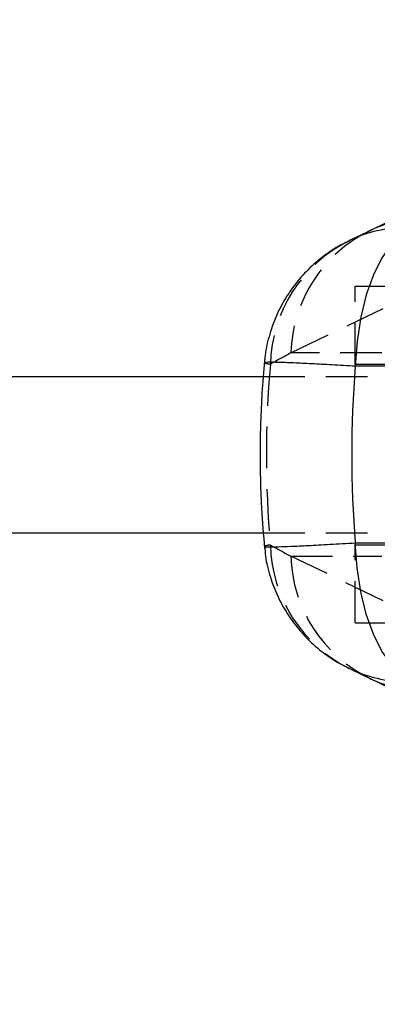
# Model space of a CAD drawing. Extents: x 81 to 742, y 47 to 575.
# Tile 3 of 21: x 308 to 330, y 85 to 145. Entities that reach past the tile are written whole.
import ezdxf

# ---------------------------------------------------------------- set-up
doc = ezdxf.new("R2010")
doc.units = 0
doc.header["$LTSCALE"] = 2
doc.linetypes.add('HIDDEN', pattern=[1.905, 1.27, -0.635])
doc.layers.get('0').update_dxf_attribs({"linetype": 'CONTINUOUS'})
doc.styles.add('SLDTEXTSTYLE0', font='TXT', dxfattribs={"width": 0.75})
doc.dimstyles.new('SLDDIMSTYLE0', dxfattribs={"dimtxt": 7, "dimasz": 6.604, "dimexe": 0, "dimexo": 0.0625, "dimgap": 1.75, "dimtad": 1, "dimdec": 0, "dimrnd": 1e-09, "dimzin": 12, "dimtxsty": 'SLDTEXTSTYLE0', "dimsah": 1, "dimcen": 0.09, "dimazin": 3, "dimtfac": 1, "dimtdec": 0, "dimtofl": 0, "dimtmove": 0, "dimatfit": 3, "dimtolj": 1, "dimtzin": 12})
doc.dimstyles.new('SLDDIMSTYLE3', dxfattribs={"dimtxt": 7, "dimasz": 6.604, "dimexe": 0, "dimexo": 0.0625, "dimgap": 1.75, "dimtad": 1, "dimdec": 3, "dimrnd": 1e-09, "dimzin": 12, "dimtxsty": 'SLDTEXTSTYLE0', "dimblk1": 'NONE', "dimsah": 1, "dimcen": 0, "dimazin": 3, "dimtfac": 1, "dimtdec": 3, "dimtmove": 0, "dimatfit": 3, "dimtolj": 1, "dimtzin": 12})

# ---------------------------------------------------------------- blocks, each defined once
blk = doc.blocks.new('_D_5')
at = {"color": 179, "linetype": 'CONTINUOUS'}
for p, q in [((199.42, 112.188), (199.42, 63.45)), ((344.453, 90.45), (344.453, 63.45)), ((344.453, 65.45), (199.42, 65.45))]:
    blk.add_line(p, q, dxfattribs=at)
for points in [[(199.42, 65.45), (206.024, 64.434), (206.024, 66.466)], [(344.453, 65.45), (337.849, 66.466), (337.849, 64.434)]]:
    blk.add_solid(points, dxfattribs=at)
at = {"color": 179, "linetype": 'CONTINUOUS', "insert": (269.226, 74.474, -50.05), "char_height": 7, "attachment_point": 1, "style": 'SLDTEXTSTYLE0'}
blk.add_mtext('145', dxfattribs=at)
blk = doc.blocks.new('_D_7')
at = {"color": 179, "linetype": 'CONTINUOUS'}
for p, q in [((199.42, 112.188), (199.42, 47.315)), ((399.453, 90.45), (399.453, 47.315)), ((399.453, 49.315), (199.42, 49.315))]:
    blk.add_line(p, q, dxfattribs=at)
for points in [[(199.42, 49.315), (206.024, 48.299), (206.024, 50.331)], [(399.453, 49.315), (392.849, 50.331), (392.849, 48.299)]]:
    blk.add_solid(points, dxfattribs=at)
at = {"color": 179, "linetype": 'CONTINUOUS', "insert": (290.51, 58.339, -50.05), "char_height": 7, "attachment_point": 1, "style": 'SLDTEXTSTYLE0'}
blk.add_mtext('200', dxfattribs=at)
blk = doc.blocks.new('_D_9')
at = {"color": 179, "linetype": 'CONTINUOUS'}
for q in [(310.675, 167.769), (359.627, 139.314)]:
    blk.add_line((352.278, 143.586), q, dxfattribs=at)
blk.add_solid([(352.278, 143.586), (347.08, 147.783), (346.058, 146.026)], dxfattribs=at)
at = {"color": 179, "linetype": 'CONTINUOUS', "char_height": 7, "attachment_point": 1, "rotation": 329.83164, "style": 'SLDTEXTSTYLE0'}
for s, insert in [('%%c', (315.18, 175.519, -50.05)), ('8,5', (324.36, 170.306, -50.05))]:
    blk.add_mtext(s, dxfattribs=dict(at, insert=insert))
blk = doc.blocks.new('_NONE')

msp = doc.modelspace()

# ---------------------------------------------------------------- linework, layer by layer
at = {"color": 7, "linetype": 'CONTINUOUS'}
for p, q in [((334.958934, 135.294512), (329.314575, 132.577382)), ((329.432354, 132.632939), (328.187574, 132.032638)), ((329.314575, 132.577382), (329.430618, 132.632137)), ((328.18969, 132.03362), (328.083452, 131.983465)), ((341.284745, 124.328566), (328.455009, 124.328566)), ((199.420125, 123.712686), (322.842855, 123.712686)), ((199.420125, 114.187686), (322.846353, 114.187686)), ((328.455009, 113.571806), (341.284745, 113.571806)), ((328.18969, 105.866753), (328.084343, 105.91648)), ((328.187574, 105.867734), (329.432354, 105.267433)), ((329.314575, 105.322991), (334.958934, 102.605861)), ((329.314575, 105.322991), (329.430618, 105.268235))]:
    msp.add_line(p, q, dxfattribs=at)
at = {"color": 7, "linetype": 'HIDDEN'}
for p, q in [((328.452774, 124.45242), (328.452774, 129.20242)), ((328.452774, 129.20242), (333.452773, 129.20242)), ((324.517463, 125.142602), (330.161821, 127.859732)), ((330.071431, 125.142602), (324.517463, 125.142602)), ((328.452774, 124.45242), (333.452773, 124.45242)), ((322.842855, 123.712686), (369.425184, 123.712686)), ((322.846353, 114.187686), (369.425184, 114.187686)), ((328.452774, 108.697953), (328.452774, 113.447953)), ((328.452774, 113.447953), (333.452773, 113.447953)), ((330.161821, 110.04064), (324.517463, 112.757771)), ((324.517463, 112.757771), (330.071431, 112.757771)), ((328.452774, 108.697953), (333.452773, 108.697953))]:
    msp.add_line(p, q, dxfattribs=at)
at = {"color": 7, "linetype": 'CONTINUOUS', "flags": 128}
for points in [[(331.989419, 132.685988), (331.310075, 132.344704), (330.666423, 131.753243), (330.076944, 130.928596), (329.558581, 129.894459), (329.126228, 128.68054), (328.7923, 127.321718), (328.566399, 125.857033), (328.455009, 124.328566)], [(331.989419, 105.214384), (331.310075, 105.555668), (330.666423, 106.14713), (330.076944, 106.971776), (329.558581, 108.005914), (329.126228, 109.219832), (328.7923, 110.578654), (328.566399, 112.04334), (328.455009, 113.571806)]]:
    msp.add_lwpolyline(points, dxfattribs=at)
at = {"color": 8, "linetype": 'CONTINUOUS'}
for centre, radius, start, end in [((332.915, 125.086487), 8.311303, 91.38480321, 114.78624792), ((331.683303, 124.485064), 8.317814, 91.3945709, 114.8355819), ((331.683303, 113.415309), 8.317814, 245.1644181, 268.6054291), ((332.915, 112.813886), 8.311303, 245.21375208, 268.61519679)]:
    msp.add_arc(centre, radius, start, end, dxfattribs=at)
at = {"color": 7, "linetype": 'HIDDEN'}
for centre, radius, start, end in [((333.099585, 124.870196), 8.586444, 116.15571761, 178.18197748), ((331.919453, 124.235979), 8.64514, 116.34132161, 178.51596201), ((331.919419, 113.664385), 8.645106, 181.48398444, 243.66540164), ((333.099585, 113.030177), 8.586444, 181.81802252, 243.84428239)]:
    msp.add_arc(centre, radius, start, end, dxfattribs=at)
for centre, major_axis, ratio, start_param, end_param in [((378.61541, 118.950186), (139.197304, 65.639505), 0.19536883, 1.876307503, 1.885949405), ((405.02989, 118.950186), (81.999602, 0), 0.866467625, 3.063968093, 3.219217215), ((378.61541, 118.950186), (139.197304, -65.639505), 0.19536883, 4.397235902, 4.406877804)]:
    msp.add_ellipse(centre, major_axis=major_axis, ratio=ratio, start_param=start_param, end_param=end_param, dxfattribs=at)
at = {"color": 7, "linetype": 'CONTINUOUS'}
msp.add_ellipse((405.02989, 118.950186), major_axis=(76.795225, 0), ratio=0.925187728, start_param=3.065821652, end_param=3.217363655, dxfattribs=at)
for points, knots in [([(328.096297, 131.966544), (327.951147, 131.903023), (327.457718, 131.687088), (326.680811, 131.172093), (325.764853, 130.433889), (324.92886, 129.544672), (324.194877, 128.517154), (323.594509, 127.3727), (323.171724, 126.138145), (322.947092, 125.181834), (322.925722, 124.643329), (322.921753, 124.543306)], [0, 0, 0, 0, 0.05031323, 0.171037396, 0.293301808, 0.422466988, 0.555821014, 0.691860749, 0.829585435, 0.968346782, 1, 1, 1, 1]), ([(322.916832, 124.672859), (322.861319, 124.009387), (322.708262, 122.180094), (322.620883, 119.173288), (322.68909, 116.016825), (322.850542, 114.03941), (322.916832, 113.227514)], [0, 0, 0, 0, 0.174312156, 0.480604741, 0.786744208, 1, 1, 1, 1]), ([(322.930217, 113.357312), (322.942317, 113.159711), (322.981157, 112.525441), (323.247031, 111.496653), (323.693868, 110.315612), (324.282512, 109.250354), (324.973512, 108.308285), (325.743336, 107.493647), (326.562012, 106.815695), (327.343643, 106.291239), (327.864838, 106.033554), (328.088761, 105.922844)], [0, 0, 0, 0, 0.062588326, 0.200898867, 0.333833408, 0.461723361, 0.584703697, 0.702772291, 0.815555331, 0.920756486, 1, 1, 1, 1])]:
    msp.add_open_spline(points, degree=3, knots=knots, dxfattribs=at)
at = {"color": 8, "linetype": 'CONTINUOUS'}
for points, knots in [([(328.455009, 124.328566), (327.974233, 124.357625), (327.013458, 124.415695), (325.75379, 124.483537), (324.619755, 124.537363), (323.742551, 124.569012), (323.174039, 124.575789), (322.907604, 124.567252), (322.933814, 124.548113), (322.941851, 124.542244)], [0, 0, 0, 0, 0.148728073, 0.297215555, 0.449856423, 0.625875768, 0.776499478, 0.931461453, 1, 1, 1, 1]), ([(322.920822, 113.356537), (322.916177, 113.35486), (322.869315, 113.337943), (323.085552, 113.325538), (323.622129, 113.327756), (324.514298, 113.359024), (325.570315, 113.407444), (326.877865, 113.476728), (327.929295, 113.540114), (328.455009, 113.571806)], [0, 0, 0, 0, 0.017296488, 0.174500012, 0.374020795, 0.523858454, 0.673696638, 0.836848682, 1, 1, 1, 1])]:
    msp.add_open_spline(points, degree=3, knots=knots, dxfattribs=at)
at = {"color": 7, "linetype": 'HIDDEN'}
for points, knots in [([(322.941851, 124.542244), (322.934746, 124.536034), (322.914591, 124.518421), (323.134705, 124.482883), (323.277213, 124.459874)], [0, 0, 0, 0, 0.3525708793, 1, 1, 1, 1]), ([(323.277213, 113.440498), (323.17918, 113.424823), (322.955502, 113.389056), (322.933296, 113.368234), (322.920822, 113.356537)], [0, 0, 0, 0, 0.438275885, 1, 1, 1, 1])]:
    msp.add_open_spline(points, degree=3, knots=knots, dxfattribs=at)

# ---------------------------------------------------------------- dimensions: what is measured, and where the dimension line sits
at = {"color": 179, "linetype": 'CONTINUOUS'}
dim = msp.add_diameter_dim_2p(p1=(359.62712, 139.31438), p2=(352.278425, 143.585992), dimstyle='SLDDIMSTYLE3', dxfattribs=at)
dim.commit()
dim.dimension.update_dxf_attribs({"geometry": '_D_9', "text_midpoint": (322.935948, 160.642069), "dimtype": 163})
dim = msp.add_linear_dim(base=(199.420117, 65.450186), p1=(344.452773, 92.450186), p2=(199.420117, 114.187686), dimstyle='SLDDIMSTYLE0', dxfattribs=at)
dim.commit()
dim.dimension.update_dxf_attribs({"geometry": '_D_5', "text_midpoint": (279.827674, 65.450186), "dimtype": 160})
dim = msp.add_linear_dim(base=(199.420117, 49.315291), p1=(399.452773, 92.450186), p2=(199.420117, 114.187686), angle=0, dimstyle='SLDDIMSTYLE0', dxfattribs=at)
dim.commit()
dim.dimension.update_dxf_attribs({"geometry": '_D_7', "text_midpoint": (301.112436, 49.315291), "dimtype": 160})

doc.saveas('drawing.dxf')
